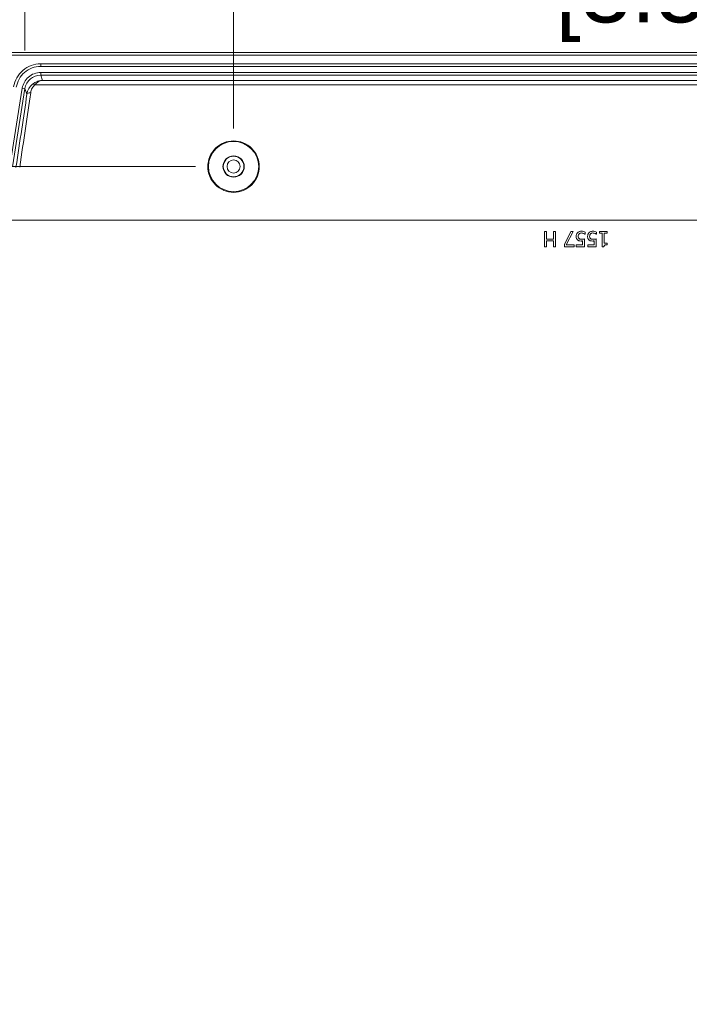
# Model space of a CAD drawing. Header units: millimetres. Extents: x 18 to 1379, y 18 to 1061.
# Tile 12 of 33: x 196 to 284, y 161 to 290. Entities that reach past the tile are written whole.
import ezdxf

# ---------------------------------------------------------------- set-up
doc = ezdxf.new("R2010")
doc.units = ezdxf.units.MM
doc.header["$LTSCALE"] = 5
for name, color, linetype, lineweight in [('Dimension (ANSI)', 7, 'Continuous', 9), ('Visible (ANSI)', 7, 'Continuous', 9), ('Visible Narrow (ANSI)', 7, 'Continuous', 9)]:
    doc.layers.add(name, color=color, linetype=linetype, lineweight=lineweight)
doc.styles.add('Note Text (ANSI)', font='arial.ttf')
doc.dimstyles.new('Default - mm_inch (ANSI)', dxfattribs={"dimscale": 5, "dimtxt": 1.7, "dimasz": 2, "dimexe": 3.175, "dimexo": 1, "dimgap": 0.8, "dimtad": 0, "dimtih": 1, "dimtoh": 1, "dimrnd": 1e-08, "dimzin": 4, "dimdsep": 46, "dimtxsty": 'Note Text (ANSI)', "dimblk": 'Filled-1', "dimcen": 0.09, "dimdle": 10, "dimclrd": 256, "dimclre": 256, "dimclrt": 256, "dimadec": 1, "dimazin": 0, "dimtfac": 1.176471, "dimtofl": 0, "dimtmove": 0, "dimatfit": 3, "dimfxl": 1, "dimtolj": 1, "dimtzin": 0, "dimlwd": -1, "dimlwe": -1, "dimarcsym": 0})

# ---------------------------------------------------------------- blocks, each defined once
blk = doc.blocks.new('Filled-1')
at = {"color": 0}
for p, q in [((0, 0), (-1, 0.15)), ((-1, 0.15), (-1, -0.15)), ((-1, 0), (0, 0)), ((-1, -0.15), (0, 0))]:
    blk.add_line(p, q, dxfattribs=at)
at = {"color": 0, "flags": 128}
blk.add_lwpolyline([(-1, -0.15), (0, 0), (-1, 0.15), (-1, -0.15)], dxfattribs=at)
at = {"color": 0}
blk.add_solid([(-1, -0.15), (0, 0), (-1, 0.15), (-1, -0.15)], dxfattribs=at)
blk = doc.blocks.new('*D34')
at = {"layer": 'Defpoints', "color": 0, "transparency": 16777216}
for p in [(198.72, 283.07), (66.13, 89.07), (198.72, 89.07)]:
    blk.add_point(p, dxfattribs=at)
at = {"layer": 'Dimension (ANSI)', "transparency": 16777216}
for p, q in [((193.72, 283.07), (50.25, 283.07)), ((66.13, 273.07), (66.13, 223.97)), ((66.13, 99.07), (66.13, 188.4)), ((193.72, 89.07), (50.25, 89.07))]:
    blk.add_line(p, q, dxfattribs=at)
at = {"layer": 'Dimension (ANSI)', "transparency": 16777216, "xscale": 10, "yscale": 10, "zscale": 10}
for p, rotation in [((66.13, 283.07), 90), ((66.13, 89.07), 270)]:
    blk.add_blockref('Filled-1', p, dxfattribs=dict(at, rotation=rotation))
at = {"layer": 'Dimension (ANSI)', "transparency": 16777216, "char_height": 8.5, "attachment_point": 5, "style": 'Note Text (ANSI)'}
for s, insert in [('\\A1; 194.00', (66.13, 214.52)), ('\\A1;[7.64]', (66.13, 196.74))]:
    blk.add_mtext(s, dxfattribs=dict(at, insert=insert))
blk = doc.blocks.new('*D36')
at = {"layer": 'Defpoints', "color": 0, "transparency": 16777216}
for p in [(95.27, 271.07), (224.05, 271.07), (224.05, 101.07)]:
    blk.add_point(p, dxfattribs=at)
at = {"layer": 'Dimension (ANSI)', "transparency": 16777216}
for p, q in [((219.05, 271.07), (79.4, 271.07)), ((95.27, 261.07), (95.27, 176.45)), ((95.27, 111.07), (95.27, 140.87)), ((219.05, 101.07), (79.4, 101.07))]:
    blk.add_line(p, q, dxfattribs=at)
at = {"layer": 'Dimension (ANSI)', "transparency": 16777216, "xscale": 10, "yscale": 10, "zscale": 10}
for p, rotation in [((95.27, 271.07), 90), ((95.27, 101.07), 270)]:
    blk.add_blockref('Filled-1', p, dxfattribs=dict(at, rotation=rotation))
at = {"layer": 'Dimension (ANSI)', "transparency": 16777216, "char_height": 8.5, "attachment_point": 5, "style": 'Note Text (ANSI)'}
for s, insert in [('\\A1; 170.00', (95.27, 167)), ('\\A1;[6.69]', (95.27, 149.21))]:
    blk.add_mtext(s, dxfattribs=dict(at, insert=insert))
blk = doc.blocks.new('*D38')
at = {"layer": 'Defpoints', "color": 0, "transparency": 16777216}
for p in [(366.05, 372.38), (172.05, 256.4), (366.05, 256.4)]:
    blk.add_point(p, dxfattribs=at)
at = {"layer": 'Dimension (ANSI)', "transparency": 16777216}
for p, q in [((172.05, 261.4), (172.05, 388.25)), ((366.05, 261.4), (366.05, 388.25)), ((182.05, 372.38), (222.67, 372.38)), ((356.05, 372.38), (269.72, 372.38))]:
    blk.add_line(p, q, dxfattribs=at)
at = {"layer": 'Dimension (ANSI)', "transparency": 16777216, "xscale": 10, "yscale": 10, "zscale": 10, "rotation": 180}
blk.add_blockref('Filled-1', (172.05, 372.38), dxfattribs=at)
at = {"layer": 'Dimension (ANSI)', "transparency": 16777216, "xscale": 10, "yscale": 10, "zscale": 10}
blk.add_blockref('Filled-1', (366.05, 372.38), dxfattribs=at)
at = {"layer": 'Dimension (ANSI)', "transparency": 16777216, "char_height": 8.5, "attachment_point": 5, "style": 'Note Text (ANSI)'}
for s, insert in [('\\A1; 194.00', (246.19, 380.72)), ('\\A1;[7.64]', (246.19, 362.93))]:
    blk.add_mtext(s, dxfattribs=dict(at, insert=insert))
blk = doc.blocks.new('*D39')
at = {"layer": 'Defpoints', "color": 0, "transparency": 16777216}
for p in [(184.05, 352.81), (184.05, 231.07), (354.05, 231.07)]:
    blk.add_point(p, dxfattribs=at)
at = {"layer": 'Dimension (ANSI)', "transparency": 16777216}
for p, q in [((184.05, 236.07), (184.05, 368.68)), ((354.05, 236.07), (354.05, 368.68)), ((194.05, 352.81), (268.47, 352.81)), ((344.05, 352.81), (315.52, 352.81))]:
    blk.add_line(p, q, dxfattribs=at)
at = {"layer": 'Dimension (ANSI)', "transparency": 16777216, "xscale": 10, "yscale": 10, "zscale": 10, "rotation": 180}
blk.add_blockref('Filled-1', (184.05, 352.81), dxfattribs=at)
at = {"layer": 'Dimension (ANSI)', "transparency": 16777216, "xscale": 10, "yscale": 10, "zscale": 10}
blk.add_blockref('Filled-1', (354.05, 352.81), dxfattribs=at)
at = {"layer": 'Dimension (ANSI)', "transparency": 16777216, "char_height": 8.5, "attachment_point": 5, "style": 'Note Text (ANSI)'}
for s, insert in [('\\A1; 170.00', (292, 361.15)), ('\\A1;[6.69]', (292, 343.36))]:
    blk.add_mtext(s, dxfattribs=dict(at, insert=insert))
blk = doc.blocks.new('*D40')
at = {"layer": 'Defpoints', "color": 0, "transparency": 16777216}
for p in [(196.65, 331.3), (196.65, 281.3), (341.45, 281.3)]:
    blk.add_point(p, dxfattribs=at)
at = {"layer": 'Dimension (ANSI)', "transparency": 16777216}
for p, q in [((196.65, 286.3), (196.65, 347.17)), ((341.45, 286.3), (341.45, 347.17)), ((206.65, 331.3), (224.83, 331.3)), ((331.45, 331.3), (271.88, 331.3))]:
    blk.add_line(p, q, dxfattribs=at)
at = {"layer": 'Dimension (ANSI)', "transparency": 16777216, "xscale": 10, "yscale": 10, "zscale": 10, "rotation": 180}
blk.add_blockref('Filled-1', (196.65, 331.3), dxfattribs=at)
at = {"layer": 'Dimension (ANSI)', "transparency": 16777216, "xscale": 10, "yscale": 10, "zscale": 10}
blk.add_blockref('Filled-1', (341.45, 331.3), dxfattribs=at)
at = {"layer": 'Dimension (ANSI)', "transparency": 16777216, "char_height": 8.5, "attachment_point": 5, "style": 'Note Text (ANSI)'}
for s, insert in [('\\A1; 144.80', (248.36, 339.64)), ('\\A1;[5.70]', (248.36, 321.85))]:
    blk.add_mtext(s, dxfattribs=dict(at, insert=insert))
blk = doc.blocks.new('*D41')
at = {"layer": 'Defpoints', "color": 0, "transparency": 16777216}
for p in [(224.05, 302.4), (224.05, 271.07), (314.05, 271.07)]:
    blk.add_point(p, dxfattribs=at)
at = {"layer": 'Dimension (ANSI)', "transparency": 16777216}
for p, q in [((224.05, 276.07), (224.05, 318.28)), ((314.05, 276.07), (314.05, 318.28)), ((234.05, 302.4), (260.97, 302.4)), ((304.05, 302.4), (301.42, 302.4))]:
    blk.add_line(p, q, dxfattribs=at)
at = {"layer": 'Dimension (ANSI)', "transparency": 16777216, "xscale": 10, "yscale": 10, "zscale": 10, "rotation": 180}
blk.add_blockref('Filled-1', (224.05, 302.4), dxfattribs=at)
at = {"layer": 'Dimension (ANSI)', "transparency": 16777216, "xscale": 10, "yscale": 10, "zscale": 10}
blk.add_blockref('Filled-1', (314.05, 302.4), dxfattribs=at)
at = {"layer": 'Dimension (ANSI)', "transparency": 16777216, "char_height": 8.5, "attachment_point": 5, "style": 'Note Text (ANSI)'}
for s, insert in [('\\A1; 90.00', (281.19, 310.74)), ('\\A1;[3.54]', (281.19, 292.96))]:
    blk.add_mtext(s, dxfattribs=dict(at, insert=insert))

msp = doc.modelspace()

# ---------------------------------------------------------------- linework, layer by layer
at = {"layer": 'Visible (ANSI)'}
for p, q in [((194.047, 286.056), (344.047, 286.056)), ((344.047, 285.67), (194.047, 285.67)), ((198.719, 284.568), (339.376, 284.568)), ((339.376, 284.218), (198.719, 284.218)), ((339.376, 283.418), (198.719, 283.418)), ((198.719, 283.068), (339.376, 283.068)), ((196.3, 281.351), (194.674, 271.084)), ((195.019, 271.029), (196.645, 281.296)), ((265.156, 262.529), (264.89, 262.529)), ((264.89, 262.529), (264.89, 260.529)), ((265.156, 261.55), (265.156, 262.529)), ((266.342, 262.529), (266.076, 262.529)), ((266.076, 262.529), (266.076, 261.55)), ((266.342, 260.529), (266.342, 262.529)), ((268.368, 262.529), (267.503, 260.829)), ((267.739, 260.764), (268.653, 262.529)), ((268.653, 262.529), (268.368, 262.529)), ((273.104, 262.529), (272.128, 262.529)), ((272.128, 262.529), (272.128, 262.324)), ((273.104, 262.324), (273.104, 262.529)), ((266.076, 261.55), (265.156, 261.55)), ((265.156, 260.529), (265.156, 261.313)), ((265.156, 261.313), (266.076, 261.313)), ((266.076, 261.313), (266.076, 260.529)), ((269.898, 261.297), (269.898, 260.764)), ((270.156, 260.529), (270.156, 261.559)), ((270.219, 262.174), (270.239, 262.174)), ((270.239, 262.174), (270.239, 262.457)), ((271.399, 261.297), (271.399, 260.764)), ((271.657, 260.529), (271.657, 261.559)), ((271.72, 262.174), (271.739, 262.174)), ((271.739, 262.174), (271.739, 262.457)), ((272.128, 262.324), (272.483, 262.324)), ((272.483, 262.324), (272.483, 260.522)), ((272.741, 260.984), (272.741, 262.324)), ((272.741, 262.324), (273.104, 262.324)), ((264.89, 260.529), (265.156, 260.529)), ((266.076, 260.529), (266.342, 260.529)), ((267.503, 260.829), (267.503, 260.529)), ((267.503, 260.529), (268.772, 260.529)), ((268.772, 260.764), (267.739, 260.764)), ((268.772, 260.529), (268.772, 260.764)), ((269.898, 260.764), (269.059, 260.764)), ((269.059, 260.764), (269.059, 260.529)), ((269.059, 260.529), (270.156, 260.529)), ((271.399, 260.764), (270.559, 260.764)), ((270.559, 260.764), (270.559, 260.529)), ((270.559, 260.529), (271.657, 260.529)), ((272.483, 260.522), (272.691, 260.522)), ((273.104, 260.984), (272.741, 260.984)), ((273.104, 260.801), (273.104, 260.984))]:
    msp.add_line(p, q, dxfattribs=at)
for radius in [3.3, 1.4]:
    msp.add_circle((224.047, 271.07), radius, dxfattribs=at)
msp.add_ellipse((198.72, 280.967), major_axis=(-0.69, 1.985), ratio=0.9993173, start_param=5.9487782, end_param=7.3619988, dxfattribs=at)
for points, knots in [([(195.164, 281.531), (195.295, 282.358), (195.725, 283.135), (196.358, 283.685), (197.005, 284.248), (197.86, 284.568), (198.719, 284.568)], [-1.0788135, -1.0788135, -1.0788135, -1.0788135, -0.380834, -0.380834, -0.380834, 0.3344071, 0.3344071, 0.3344071, 0.3344071]), ([(198.719, 284.218), (197.944, 284.218), (197.172, 283.929), (196.587, 283.421), (196.016, 282.925), (195.628, 282.223), (195.51, 281.476)], [-0.3344071, -0.3344071, -0.3344071, -0.3344071, 0.380834, 0.380834, 0.380834, 1.0788135, 1.0788135, 1.0788135, 1.0788135]), ([(198.719, 283.418), (198.135, 283.418), (197.553, 283.2), (197.112, 282.817), (196.682, 282.443), (196.389, 281.914), (196.3, 281.351)], [-0.3344071, -0.3344071, -0.3344071, -0.3344071, 0.380834, 0.380834, 0.380834, 1.0788135, 1.0788135, 1.0788135, 1.0788135]), ([(224.047, 274.432), (224.47, 274.432), (224.919, 274.348), (225.741, 274.012), (226.114, 273.759), (226.717, 273.172), (226.983, 272.791), (227.338, 271.955), (227.426, 271.5), (227.43, 270.648), (227.348, 270.195), (227.005, 269.356), (226.743, 268.971), (226.138, 268.368), (225.759, 268.108), (224.926, 267.763), (224.473, 267.678), (223.622, 267.678), (223.169, 267.763), (222.336, 268.108), (221.956, 268.368), (221.352, 268.971), (221.09, 269.356), (220.746, 270.195), (220.665, 270.648), (220.668, 271.5), (220.757, 271.955), (221.112, 272.791), (221.377, 273.172), (221.98, 273.759), (222.354, 274.012), (223.176, 274.348), (223.624, 274.432), (224.047, 274.432)], [0, 0, 0, 0, 0.1268621, 0.1268621, 0.2537243, 0.2537243, 0.3865324, 0.3865324, 0.5193404, 0.5193404, 0.6495835, 0.6495835, 0.7798265, 0.7798265, 0.9074038, 0.9074038, 1.0349811, 1.0349811, 1.1625584, 1.1625584, 1.2901357, 1.2901357, 1.4203788, 1.4203788, 1.5506218, 1.5506218, 1.6834299, 1.6834299, 1.816238, 1.816238, 1.9431001, 1.9431001, 2.0699622, 2.0699622, 2.0699622, 2.0699622]), ([(269.715, 262.571), (269.659, 262.571), (269.602, 262.566), (269.511, 262.546), (269.459, 262.532), (269.333, 262.47), (269.274, 262.428), (269.224, 262.375)], [-0.072365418, -0.072365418, -0.072365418, -0.072365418, -0.042010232, -0.042010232, -0.022015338, -0.022015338, 0, 0, 0, 0]), ([(270.239, 262.457), (270.163, 262.495), (270.079, 262.521), (269.945, 262.551), (269.846, 262.571), (269.715, 262.571)], [-0.10101295, -0.10101295, -0.10101295, -0.10101295, -0.03914495, -0.03914495, 0, 0, 0, 0]), ([(271.216, 262.571), (271.159, 262.571), (271.103, 262.566), (271.012, 262.546), (270.96, 262.532), (270.834, 262.47), (270.775, 262.428), (270.725, 262.375)], [-0.072365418, -0.072365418, -0.072365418, -0.072365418, -0.042010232, -0.042010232, -0.022015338, -0.022015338, 0, 0, 0, 0]), ([(271.739, 262.457), (271.664, 262.495), (271.58, 262.521), (271.446, 262.551), (271.346, 262.571), (271.216, 262.571)], [-0.10101295, -0.10101295, -0.10101295, -0.10101295, -0.03914495, -0.03914495, 0, 0, 0, 0]), ([(269.224, 262.375), (269.166, 262.312), (269.123, 262.24), (269.073, 262.107), (269.047, 262.019), (269.047, 261.893)], [-0.09373237, -0.09373237, -0.09373237, -0.09373237, -0.037617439, -0.037617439, 0, 0, 0, 0]), ([(269.047, 261.893), (269.047, 261.83), (269.052, 261.764), (269.076, 261.657), (269.092, 261.609), (269.156, 261.499), (269.2, 261.451), (269.253, 261.41)], [-0.063020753, -0.063020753, -0.063020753, -0.063020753, -0.038036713, -0.038036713, -0.020048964, -0.020048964, 0, 0, 0, 0]), ([(269.253, 261.41), (269.284, 261.387), (269.317, 261.365), (269.386, 261.332), (269.421, 261.319), (269.492, 261.302), (269.57, 261.286), (269.717, 261.286)], [-0.13769304, -0.13769304, -0.13769304, -0.13769304, -0.08954878, -0.08954878, -0.04408232, -0.04408232, 0, 0, 0, 0]), ([(269.32, 261.892), (269.32, 261.989), (269.336, 262.049), (269.363, 262.131), (269.388, 262.177), (269.422, 262.218)], [-0.026209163, -0.026209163, -0.026209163, -0.026209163, -0.015792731, -0.015792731, 0, 0, 0, 0]), ([(269.433, 261.603), (269.414, 261.619), (269.398, 261.636), (269.364, 261.682), (269.353, 261.706), (269.327, 261.77), (269.32, 261.831), (269.32, 261.892)], [-0.027193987, -0.027193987, -0.027193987, -0.027193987, -0.023412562, -0.023412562, -0.018329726, -0.018329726, 0, 0, 0, 0]), ([(269.422, 262.218), (269.44, 262.238), (269.46, 262.256), (269.504, 262.288), (269.528, 262.3), (269.58, 262.32), (269.634, 262.339), (269.71, 262.339)], [-0.066319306, -0.066319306, -0.066319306, -0.066319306, -0.044419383, -0.044419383, -0.022813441, -0.022813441, 0, 0, 0, 0]), ([(269.76, 261.511), (269.679, 261.511), (269.596, 261.521), (269.495, 261.559), (269.462, 261.578), (269.433, 261.603)], [-0.032308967, -0.032308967, -0.032308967, -0.032308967, -0.011599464, -0.011599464, 0, 0, 0, 0]), ([(269.71, 262.339), (269.76, 262.339), (269.81, 262.335), (269.908, 262.312), (269.956, 262.297), (270.004, 262.281)], [-0.029946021, -0.029946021, -0.029946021, -0.029946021, -0.015128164, -0.015128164, 0, 0, 0, 0]), ([(269.717, 261.286), (269.745, 261.286), (269.774, 261.287), (269.816, 261.289), (269.851, 261.291), (269.898, 261.297)], [-0.04392599, -0.04392599, -0.04392599, -0.04392599, -0.014347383, -0.014347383, 0, 0, 0, 0]), ([(270.156, 261.559), (270.102, 261.548), (270.034, 261.536), (269.951, 261.523), (269.87, 261.511), (269.76, 261.511)], [-0.093846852, -0.093846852, -0.093846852, -0.093846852, -0.032723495, -0.032723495, 0, 0, 0, 0]), ([(270.004, 262.281), (270.047, 262.265), (270.09, 262.246), (270.147, 262.218), (270.189, 262.196), (270.219, 262.174)], [-0.040343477, -0.040343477, -0.040343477, -0.040343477, -0.011290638, -0.011290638, 0, 0, 0, 0]), ([(270.725, 262.375), (270.667, 262.312), (270.624, 262.24), (270.574, 262.107), (270.548, 262.019), (270.548, 261.893)], [-0.09373237, -0.09373237, -0.09373237, -0.09373237, -0.037617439, -0.037617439, 0, 0, 0, 0]), ([(270.548, 261.893), (270.548, 261.83), (270.553, 261.764), (270.577, 261.657), (270.593, 261.609), (270.657, 261.499), (270.701, 261.451), (270.754, 261.41)], [-0.063020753, -0.063020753, -0.063020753, -0.063020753, -0.038036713, -0.038036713, -0.020048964, -0.020048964, 0, 0, 0, 0]), ([(270.754, 261.41), (270.785, 261.387), (270.818, 261.365), (270.887, 261.332), (270.921, 261.319), (270.992, 261.302), (271.071, 261.286), (271.218, 261.286)], [-0.13769304, -0.13769304, -0.13769304, -0.13769304, -0.08954878, -0.08954878, -0.04408232, -0.04408232, 0, 0, 0, 0]), ([(270.82, 261.892), (270.82, 261.989), (270.836, 262.049), (270.864, 262.131), (270.889, 262.177), (270.923, 262.218)], [-0.026209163, -0.026209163, -0.026209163, -0.026209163, -0.015792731, -0.015792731, 0, 0, 0, 0]), ([(270.934, 261.603), (270.915, 261.619), (270.899, 261.636), (270.865, 261.682), (270.854, 261.706), (270.828, 261.77), (270.82, 261.831), (270.82, 261.892)], [-0.027193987, -0.027193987, -0.027193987, -0.027193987, -0.023412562, -0.023412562, -0.018329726, -0.018329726, 0, 0, 0, 0]), ([(270.923, 262.218), (270.94, 262.238), (270.961, 262.256), (271.005, 262.288), (271.029, 262.3), (271.08, 262.32), (271.135, 262.339), (271.211, 262.339)], [-0.066319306, -0.066319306, -0.066319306, -0.066319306, -0.044419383, -0.044419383, -0.022813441, -0.022813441, 0, 0, 0, 0]), ([(271.261, 261.511), (271.18, 261.511), (271.097, 261.521), (270.996, 261.559), (270.963, 261.578), (270.934, 261.603)], [-0.032308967, -0.032308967, -0.032308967, -0.032308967, -0.011599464, -0.011599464, 0, 0, 0, 0]), ([(271.211, 262.339), (271.26, 262.339), (271.311, 262.335), (271.408, 262.312), (271.457, 262.297), (271.504, 262.281)], [-0.029946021, -0.029946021, -0.029946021, -0.029946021, -0.015128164, -0.015128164, 0, 0, 0, 0]), ([(271.218, 261.286), (271.246, 261.286), (271.275, 261.287), (271.317, 261.289), (271.352, 261.291), (271.399, 261.297)], [-0.04392599, -0.04392599, -0.04392599, -0.04392599, -0.014347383, -0.014347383, 0, 0, 0, 0]), ([(271.657, 261.559), (271.603, 261.548), (271.535, 261.536), (271.452, 261.523), (271.37, 261.511), (271.261, 261.511)], [-0.093846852, -0.093846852, -0.093846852, -0.093846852, -0.032723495, -0.032723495, 0, 0, 0, 0]), ([(271.504, 262.281), (271.547, 262.265), (271.591, 262.246), (271.648, 262.218), (271.69, 262.196), (271.72, 262.174)], [-0.040343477, -0.040343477, -0.040343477, -0.040343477, -0.011290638, -0.011290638, 0, 0, 0, 0]), ([(272.691, 260.522), (272.693, 260.549), (272.697, 260.577), (272.71, 260.625), (272.718, 260.648), (272.742, 260.69), (272.758, 260.71), (272.789, 260.735), (272.814, 260.754), (272.931, 260.793), (273.019, 260.801), (273.104, 260.801)], [-0.13194726, -0.13194726, -0.13194726, -0.13194726, -0.10009493, -0.10009493, -0.07260228, -0.07260228, -0.04280576, -0.04280576, -0.02563477, -0.02563477, 0, 0, 0, 0])]:
    msp.add_open_spline(points, degree=3, knots=knots, dxfattribs=at)
at = {"layer": 'Visible Narrow (ANSI)'}
for p, q in [((198.719, 284.218), (198.719, 284.568)), ((198.719, 283.068), (198.719, 283.418)), ((198.96, 282.374), (198.719, 283.068)), ((339.135, 282.374), (198.96, 282.374)), ((196.645, 281.296), (196.3, 281.351)), ((196.645, 281.296), (196.905, 280.551)), ((197.95, 281.785), (340.144, 281.785)), ((194.047, 264.022), (344.047, 264.022))]:
    msp.add_line(p, q, dxfattribs=at)
for radius in [1.356, 0.856]:
    msp.add_circle((224.047, 271.07), radius, dxfattribs=at)
for centre, major_axis, ratio, start_param, end_param in [((197.95, 281.482), (-0.325, 0.38), 0.4441265, 5.190967, 6.2445248), ((194.375, 264.022), (4.563, 29.301), 0.0169599, 4.9554721, 5.3229797), ((197.398, 280.473), (-0.495, 0.072), 0.567123, 4.7950492, 6.2619942), ((193.881, 264.1), (4.563, 28.801), 0.01724, 4.9555623, 5.3230699)]:
    msp.add_ellipse(centre, major_axis=major_axis, ratio=ratio, start_param=start_param, end_param=end_param, dxfattribs=at)
for points, knots in [([(198.96, 282.374), (198.791, 282.371), (198.62, 282.346), (198.277, 282.252), (198.103, 282.181), (197.831, 282.021), (197.729, 281.949), (197.632, 281.867)], [-0.13385035, -0.13385035, -0.13385035, -0.13385035, -0.0844984, -0.0844984, -0.03249938, -0.03249938, 0, 0, 0, 0]), ([(197.95, 281.785), (198.024, 281.879), (198.102, 281.962), (198.309, 282.147), (198.441, 282.23), (198.702, 282.34), (198.831, 282.369), (198.96, 282.374)], [0, 0, 0, 0, 0.03249938, 0.03249938, 0.0844984, 0.0844984, 0.13385035, 0.13385035, 0.13385035, 0.13385035]), ([(197.632, 281.867), (197.442, 281.705), (197.288, 281.517), (197.033, 281.075), (196.944, 280.817), (196.905, 280.551)], [-0.13870656, -0.13870656, -0.13870656, -0.13870656, -0.07498419, -0.07498419, 0, 0, 0, 0]), ([(197.398, 280.758), (197.428, 280.966), (197.495, 281.167), (197.689, 281.512), (197.806, 281.659), (197.95, 281.785)], [0, 0, 0, 0, 0.07498419, 0.07498419, 0.13870656, 0.13870656, 0.13870656, 0.13870656])]:
    msp.add_open_spline(points, degree=3, knots=knots, dxfattribs=at)

# ---------------------------------------------------------------- dimensions: what is measured, and where the dimension line sits
at = {"layer": 'Dimension (ANSI)'}
for base, p1, p2, angle, text, override, picture, middle in [((366.045, 372.38), (172.049, 256.398), (366.045, 256.398), 180, ' <>\\X[7.64]', {"dimgap": 0.8, "dimtih": 0, "dimtoh": 0, "dimdec": 2, "dimpost": '\\X', "dimtol": 0, "dimlim": 0, "dimtp": 0, "dimtm": 0, "dimtdec": 2, "dimatfit": 1}, '*D38', (246.192, 372.38)), ((184.047, 352.806), (354.047, 231.07), (184.047, 231.07), 180, ' <>\\X[6.69]', {"dimgap": 0.8, "dimtih": 0, "dimtoh": 0, "dimdec": 2, "dimpost": '\\X', "dimtol": 0, "dimlim": 0, "dimtp": 0, "dimtm": 0, "dimtdec": 2, "dimatfit": 1}, '*D39', (291.999, 352.806)), ((196.645, 331.296), (341.449, 281.296), (196.645, 281.296), 180, ' <>\\X[5.70]', {"dimgap": 0.8, "dimtih": 0, "dimtoh": 0, "dimdec": 2, "dimpost": '\\X', "dimtol": 0, "dimlim": 0, "dimtp": 0, "dimtm": 0, "dimtdec": 2, "dimatfit": 1}, '*D40', (248.358, 331.296)), ((224.047, 302.405), (314.047, 271.07), (224.047, 271.07), 180, ' <>\\X[3.54]', {"dimgap": 0.8, "dimtih": 0, "dimtoh": 0, "dimdec": 2, "dimpost": '\\X', "dimtol": 0, "dimlim": 0, "dimtp": 0, "dimtm": 0, "dimtdec": 2, "dimatfit": 1}, '*D41', (281.195, 302.405)), ((66.127, 89.072), (198.719, 283.068), (198.719, 89.072), 270, ' <>\\X[7.64]', {"dimgap": 0.8, "dimdec": 2, "dimpost": '\\X', "dimtol": 0, "dimlim": 0, "dimtp": 0, "dimtm": 0, "dimtdec": 2, "dimatfit": 1}, '*D34', (66.127, 206.183)), ((95.274, 271.07), (224.047, 101.07), (224.047, 271.07), 90, ' <>\\X[6.69]', {"dimgap": 0.8, "dimdec": 2, "dimpost": '\\X', "dimtol": 0, "dimlim": 0, "dimtp": 0, "dimtm": 0, "dimtdec": 2, "dimatfit": 1}, '*D36', (95.274, 158.662))]:
    dim = msp.add_linear_dim(base=base, p1=p1, p2=p2, angle=angle, text=text, dimstyle='Default - mm_inch (ANSI)', override=override, dxfattribs=at)
    dim.commit()
    dim.dimension.update_dxf_attribs({"geometry": picture, "text_midpoint": middle, "dimtype": 160})

doc.saveas('drawing.dxf')
